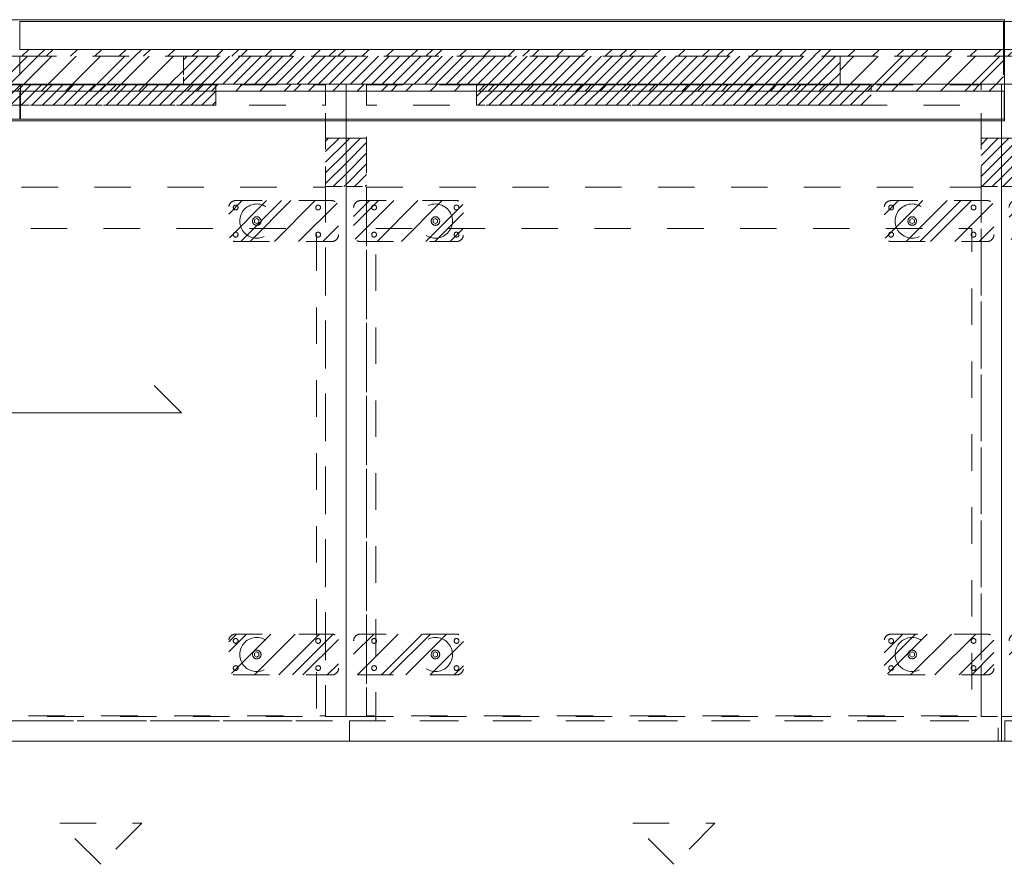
# Model space of a CAD drawing. Header units: inches. Extents: x -434 to -285, y -58 to 33.
# Tile 51 of 103: x -395 to -359, y 1 to 32. Entities that reach past the tile are written whole.
import ezdxf

# ---------------------------------------------------------------- set-up
doc = ezdxf.new("R2010")
doc.units = ezdxf.units.IN
doc.header["$LTSCALE"] = 32
doc.header["$MEASUREMENT"] = 0
doc.header["$PDMODE"] = 1
doc.header["$PDSIZE"] = -2
doc.linetypes.add('Dash Style-1', pattern=[0.083328, 0.041656, -0.041672])
for name, color, linetype, lineweight in [('DashLine', 7, 'Dash Style-1', 13), ('DashLineFill', 7, 'Dash Style-1', 13), ('Drawing', 7, 'Continuous', 18), ('None', 7, 'Continuous', 18), ('SolidLine', 7, 'Continuous', 15), ('Wood_1-H', 7, 'Continuous', 13)]:
    doc.layers.add(name, color=color, linetype=linetype, lineweight=lineweight)
doc.layers.add('Electrical', color=1, linetype='Dash Style-1', lineweight=15, true_color=0xff0000)
pattern_1 = [(45, (0, 0), (-1.613016, 1.935715), []), (45, (-1.0608, 1.0608), (-0.472346, 0.4167613), [])]
pattern_2 = [(45, (0, 0), (-0.3333333, -0.7222222), [])]

# ---------------------------------------------------------------- blocks, each defined once
blk = doc.blocks.new('1BP8DW-Leveler (2D)')
at = {"layer": 'DashLine', "flags": 128}
for points in [[(0.625, 0), (0.622, -0.061), (0.613, -0.122), (0.598, -0.181), (0.577, -0.239), (0.551, -0.295), (0.52, -0.347), (0.483, -0.396), (0.442, -0.442), (0.396, -0.483), (0.347, -0.52), (0.295, -0.551), (0.239, -0.577), (0.181, -0.598), (0.122, -0.613), (0.061, -0.622), (0, -0.625), (-0.061, -0.622), (-0.122, -0.613), (-0.181, -0.598), (-0.239, -0.577), (-0.295, -0.551), (-0.347, -0.52), (-0.396, -0.483), (-0.442, -0.442), (-0.483, -0.396), (-0.52, -0.347), (-0.551, -0.295), (-0.577, -0.239), (-0.598, -0.181), (-0.613, -0.122), (-0.622, -0.061), (-0.625, 0), (-0.622, 0.061), (-0.613, 0.122), (-0.598, 0.181), (-0.577, 0.239), (-0.551, 0.295), (-0.52, 0.347), (-0.483, 0.396), (-0.442, 0.442), (-0.396, 0.483), (-0.347, 0.52), (-0.295, 0.551), (-0.239, 0.577), (-0.181, 0.598), (-0.122, 0.613), (-0.061, 0.622), (0, 0.625), (0.061, 0.622), (0.122, 0.613), (0.181, 0.598), (0.239, 0.577), (0.295, 0.551), (0.347, 0.52), (0.396, 0.483), (0.442, 0.442), (0.483, 0.396), (0.52, 0.347), (0.551, 0.295), (0.577, 0.239), (0.598, 0.181), (0.613, 0.122), (0.622, 0.061)], [(0, 0.156), (0.015, 0.155), (0.03, 0.153), (0.045, 0.15), (0.06, 0.144), (0.074, 0.138), (0.087, 0.13), (0.099, 0.121), (0.11, 0.11), (0.121, 0.099), (0.13, 0.087), (0.138, 0.074), (0.144, 0.06), (0.15, 0.045), (0.153, 0.03), (0.155, 0.015), (0.156, 0), (0.155, -0.015), (0.153, -0.03), (0.15, -0.045), (0.144, -0.06), (0.138, -0.074), (0.13, -0.087), (0.121, -0.099), (0.11, -0.11), (0.099, -0.121), (0.087, -0.13), (0.074, -0.138), (0.06, -0.144), (0.045, -0.15), (0.03, -0.153), (0.015, -0.155), (0, -0.156), (-0.015, -0.155), (-0.03, -0.153), (-0.045, -0.15), (-0.06, -0.144), (-0.074, -0.138), (-0.087, -0.13), (-0.099, -0.121), (-0.11, -0.11), (-0.121, -0.099), (-0.13, -0.087), (-0.138, -0.074), (-0.144, -0.06), (-0.15, -0.045), (-0.153, -0.03), (-0.155, -0.015), (-0.156, 0), (-0.155, 0.015), (-0.153, 0.03), (-0.15, 0.045), (-0.144, 0.06), (-0.138, 0.074), (-0.13, 0.087), (-0.121, 0.099), (-0.11, 0.11), (-0.099, 0.121), (-0.087, 0.13), (-0.074, 0.138), (-0.06, 0.144), (-0.045, 0.15), (-0.03, 0.153), (-0.015, 0.155)], [(0, 0.094), (-0.081, 0.047), (-0.081, -0.047), (0, -0.094), (0.081, -0.047), (0.081, 0.047)]]:
    blk.add_lwpolyline(points, close=True, dxfattribs=at)
blk = doc.blocks.new('Slate-LSVS-Leveler (2D)')
at = {"layer": 'DashLineFill', "linetype": 'Continuous', "lineweight": 13}
h = blk.add_hatch(dxfattribs=at)
h.set_pattern_fill('Steel', color=253, style=0, pattern_type=2)
h.set_pattern_definition(pattern_1)
edge = h.paths.add_edge_path()
edge.add_arc((-2.74, 0.496), 0.252, 90, 180, ccw=False)
edge.add_line((-2.74, 0.748), (0.772, 0.748))
edge.add_arc((0.772, 0.496), 0.252, 0, 90, ccw=False)
edge.add_line((1.024, 0.496), (1.024, -0.496))
edge.add_arc((0.772, -0.496), 0.252, -90, 0, ccw=False)
edge.add_line((0.772, -0.748), (-2.74, -0.748))
edge.add_arc((-2.74, -0.496), 0.252, 180, 270, ccw=False)
edge.add_line((-2.992, -0.496), (-2.992, 0.496))
at = {"layer": 'DashLineFill', "flags": 128}
blk.add_lwpolyline([(-2.992, 0.496, -0.414214), (-2.74, 0.748), (0.772, 0.748, -0.414214), (1.024, 0.496), (1.024, -0.496, -0.414214), (0.772, -0.748), (-2.74, -0.748, -0.414214), (-2.992, -0.496)], format="xyb", close=True, dxfattribs=at)
at = {"layer": 'SolidLine', "flags": 128}
for points in [[(-2.244, 0.585), (-2.235, 0.584), (-2.227, 0.583), (-2.218, 0.581), (-2.21, 0.578), (-2.202, 0.574), (-2.195, 0.57), (-2.188, 0.565), (-2.181, 0.559), (-2.176, 0.552), (-2.17, 0.545), (-2.166, 0.538), (-2.162, 0.53), (-2.159, 0.522), (-2.157, 0.513), (-2.156, 0.505), (-2.156, 0.496), (-2.156, 0.487), (-2.157, 0.479), (-2.159, 0.47), (-2.162, 0.462), (-2.166, 0.454), (-2.17, 0.447), (-2.176, 0.44), (-2.181, 0.433), (-2.188, 0.428), (-2.195, 0.422), (-2.202, 0.418), (-2.21, 0.414), (-2.218, 0.411), (-2.227, 0.409), (-2.235, 0.408), (-2.244, 0.407), (-2.253, 0.408), (-2.261, 0.409), (-2.27, 0.411), (-2.278, 0.414), (-2.286, 0.418), (-2.293, 0.422), (-2.3, 0.428), (-2.307, 0.433), (-2.313, 0.44), (-2.318, 0.447), (-2.322, 0.454), (-2.326, 0.462), (-2.329, 0.47), (-2.331, 0.479), (-2.332, 0.487), (-2.333, 0.496), (-2.332, 0.505), (-2.331, 0.513), (-2.329, 0.522), (-2.326, 0.53), (-2.322, 0.538), (-2.318, 0.545), (-2.313, 0.552), (-2.307, 0.559), (-2.3, 0.565), (-2.293, 0.57), (-2.286, 0.574), (-2.278, 0.578), (-2.27, 0.581), (-2.261, 0.583), (-2.253, 0.584)], [(0.772, 0.585), (0.78, 0.584), (0.789, 0.583), (0.797, 0.581), (0.806, 0.578), (0.813, 0.574), (0.821, 0.57), (0.828, 0.565), (0.834, 0.559), (0.84, 0.552), (0.845, 0.545), (0.85, 0.538), (0.853, 0.53), (0.856, 0.522), (0.859, 0.513), (0.86, 0.505), (0.86, 0.496), (0.86, 0.487), (0.859, 0.479), (0.856, 0.47), (0.853, 0.462), (0.85, 0.454), (0.845, 0.447), (0.84, 0.44), (0.834, 0.433), (0.828, 0.428), (0.821, 0.422), (0.813, 0.418), (0.806, 0.414), (0.797, 0.411), (0.789, 0.409), (0.78, 0.408), (0.772, 0.407), (0.763, 0.408), (0.754, 0.409), (0.746, 0.411), (0.738, 0.414), (0.73, 0.418), (0.722, 0.422), (0.715, 0.428), (0.709, 0.433), (0.703, 0.44), (0.698, 0.447), (0.694, 0.454), (0.69, 0.462), (0.687, 0.47), (0.685, 0.479), (0.683, 0.487), (0.683, 0.496), (0.683, 0.505), (0.685, 0.513), (0.687, 0.522), (0.69, 0.53), (0.694, 0.538), (0.698, 0.545), (0.703, 0.552), (0.709, 0.559), (0.715, 0.565), (0.722, 0.57), (0.73, 0.574), (0.738, 0.578), (0.746, 0.581), (0.754, 0.583), (0.763, 0.584)], [(-2.244, -0.407), (-2.235, -0.408), (-2.227, -0.409), (-2.218, -0.411), (-2.21, -0.414), (-2.202, -0.418), (-2.195, -0.422), (-2.188, -0.428), (-2.181, -0.433), (-2.176, -0.44), (-2.17, -0.447), (-2.166, -0.454), (-2.162, -0.462), (-2.159, -0.47), (-2.157, -0.479), (-2.156, -0.487), (-2.156, -0.496), (-2.156, -0.505), (-2.157, -0.513), (-2.159, -0.522), (-2.162, -0.53), (-2.166, -0.538), (-2.17, -0.545), (-2.176, -0.552), (-2.181, -0.559), (-2.188, -0.565), (-2.195, -0.57), (-2.202, -0.574), (-2.21, -0.578), (-2.218, -0.581), (-2.227, -0.583), (-2.235, -0.584), (-2.244, -0.585), (-2.253, -0.584), (-2.261, -0.583), (-2.27, -0.581), (-2.278, -0.578), (-2.286, -0.574), (-2.293, -0.57), (-2.3, -0.565), (-2.307, -0.559), (-2.313, -0.552), (-2.318, -0.545), (-2.322, -0.538), (-2.326, -0.53), (-2.329, -0.522), (-2.331, -0.513), (-2.332, -0.505), (-2.333, -0.496), (-2.332, -0.487), (-2.331, -0.479), (-2.329, -0.47), (-2.326, -0.462), (-2.322, -0.454), (-2.318, -0.447), (-2.313, -0.44), (-2.307, -0.433), (-2.3, -0.428), (-2.293, -0.422), (-2.286, -0.418), (-2.278, -0.414), (-2.27, -0.411), (-2.261, -0.409), (-2.253, -0.408)], [(0.772, -0.407), (0.78, -0.408), (0.789, -0.409), (0.797, -0.411), (0.806, -0.414), (0.813, -0.418), (0.821, -0.422), (0.828, -0.428), (0.834, -0.433), (0.84, -0.44), (0.845, -0.447), (0.85, -0.454), (0.853, -0.462), (0.856, -0.47), (0.859, -0.479), (0.86, -0.487), (0.86, -0.496), (0.86, -0.505), (0.859, -0.513), (0.856, -0.522), (0.853, -0.53), (0.85, -0.538), (0.845, -0.545), (0.84, -0.552), (0.834, -0.559), (0.828, -0.565), (0.821, -0.57), (0.813, -0.574), (0.806, -0.578), (0.797, -0.581), (0.789, -0.583), (0.78, -0.584), (0.772, -0.585), (0.763, -0.584), (0.754, -0.583), (0.746, -0.581), (0.738, -0.578), (0.73, -0.574), (0.722, -0.57), (0.715, -0.565), (0.709, -0.559), (0.703, -0.552), (0.698, -0.545), (0.694, -0.538), (0.69, -0.53), (0.687, -0.522), (0.685, -0.513), (0.683, -0.505), (0.683, -0.496), (0.683, -0.487), (0.685, -0.479), (0.687, -0.47), (0.69, -0.462), (0.694, -0.454), (0.698, -0.447), (0.703, -0.44), (0.709, -0.433), (0.715, -0.428), (0.722, -0.422), (0.73, -0.418), (0.738, -0.414), (0.746, -0.411), (0.754, -0.409), (0.763, -0.408)]]:
    blk.add_lwpolyline(points, close=True, dxfattribs=at)
at = {"layer": 'DashLine', "color": 7}
blk.add_blockref('1BP8DW-Leveler (2D)', (0, 0), dxfattribs=at)
blk = doc.blocks.new('Group-6')
at = {"layer": 'DashLine', "flags": 128}
blk.add_lwpolyline([(1.083, -5.276), (16.87, -5.276), (16.87, -23.268), (1.083, -23.268)], close=True, dxfattribs=at)
blk = doc.blocks.new('Group-7')
at = {"layer": 'DashLine', "flags": 128}
blk.add_lwpolyline([(1.083, -5.276), (16.87, -5.276), (16.87, -23.268), (1.083, -23.268)], close=True, dxfattribs=at)
blk = doc.blocks.new('Group-8')
at = {"layer": 'Electrical', "linetype": 'Continuous', "lineweight": 5, "true_color": 0xdd0000}
h = blk.add_hatch(dxfattribs=at)
h.set_pattern_fill('ElectricalHatch', color=12, style=0, pattern_type=2)
h.set_pattern_definition(pattern_2)
h.paths.add_polyline_path([(4.764, -0.02), (13.189, -0.02), (13.189, -0.768), (4.764, -0.768)])
h = blk.add_hatch(dxfattribs=at)
h.set_pattern_fill('ElectricalHatch', color=12, style=0, pattern_type=2)
h.set_pattern_definition(pattern_2)
h.paths.add_polyline_path([(0, -1.969), (0.748, -1.969), (0.748, -3.74), (0, -3.74)])
h = blk.add_hatch(dxfattribs=at)
h.set_pattern_fill('ElectricalHatch', color=12, style=0, pattern_type=2)
h.set_pattern_definition(pattern_2)
h.paths.add_polyline_path([(17.205, -1.969), (17.953, -1.969), (17.953, -3.74), (17.205, -3.74)])
at = {"layer": 'DashLine'}
for p, q in [((7.476, -27.016), (10.476, -27.016)), ((8.976, -28.516), (7.476, -27.016)), ((10.476, -27.016), (8.976, -28.516))]:
    blk.add_line(p, q, dxfattribs=at)
at = {"layer": 'DashLine', "flags": 128}
for points in [[(0, 0), (0.748, 0), (0.748, -23.11), (0, -23.11)], [(0, 0), (17.953, 0), (17.953, -23.11), (0, -23.11)], [(17.205, 0), (17.953, 0), (17.953, -23.11), (17.205, -23.11)], [(0.748, -0.02), (17.205, -0.02), (17.205, -0.768), (0.748, -0.768)], [(0.748, -3.76), (17.205, -3.76), (17.205, -23.091), (0.748, -23.091)], [(0.118, -23.268), (17.835, -23.268), (17.835, -24.016), (0.118, -24.016)]]:
    blk.add_lwpolyline(points, close=True, dxfattribs=at)
at = {"layer": 'Electrical', "flags": 128}
for points in [[(4.764, -0.02), (13.189, -0.02), (13.189, -0.768), (4.764, -0.768)], [(0, -1.969), (0.748, -1.969), (0.748, -3.74), (0, -3.74)], [(17.205, -1.969), (17.953, -1.969), (17.953, -3.74), (17.205, -3.74)]]:
    blk.add_lwpolyline(points, close=True, dxfattribs=at)
at = {"layer": 'None', "color": 7}
for p in [(3.268, -5), (3.268, -20.846)]:
    blk.add_blockref('Slate-LSVS-Leveler (2D)', p, dxfattribs=at)
at = {"layer": 'None', "color": 7, "rotation": 180}
for p in [(14.685, -5), (14.685, -20.846)]:
    blk.add_blockref('Slate-LSVS-Leveler (2D)', p, dxfattribs=at)
at = {"layer": 'None'}
for name in ['Group-6', 'Group-7']:
    blk.add_blockref(name, (0, 0), dxfattribs=at)
blk = doc.blocks.new('Group-9')
at = {"layer": 'None'}
blk.add_blockref('Group-8', (0, 0), dxfattribs=at)
blk = doc.blocks.new('SL Low Storage (2D)-1')
at = {"layer": 'None'}
blk.add_blockref('Group-9', (0, 0), dxfattribs=at)
at = {"layer": 'Drawing', "color": 0, "flags": 1}
for tag in ['Catalog', 'Custom', 'FinishGroup', 'Discount', 'Tag', 'Item1', 'Item2', 'Item3', 'Item4', 'Item5', 'Item6', 'Item7', 'Item8', 'Item9', 'Item10', 'Item11', 'Item12', 'Item13', 'Item14', 'Item15', 'Item16', 'Item17', 'Item18', 'Item19', 'Item20', 'Item21', 'Item22', 'Item23', 'Item24', 'Item25', 'Option1', 'Option2', 'Option3', 'Option4', 'Option5', 'Option6', 'Option7', 'Option8', 'Option9', 'Option10', 'Option11', 'Option12']:
    blk.add_attdef(tag, (-42.041, 16.462), '', height=0.00709, dxfattribs=at)
blk = doc.blocks.new('Group-10')
at = {"layer": 'DashLine', "flags": 128}
blk.add_lwpolyline([(1.083, -5.276), (22.894, -5.276), (22.894, -23.268), (1.083, -23.268)], close=True, dxfattribs=at)
blk = doc.blocks.new('Group-11')
at = {"layer": 'DashLine', "flags": 128}
blk.add_lwpolyline([(1.083, -5.276), (22.894, -5.276), (22.894, -23.268), (1.083, -23.268)], close=True, dxfattribs=at)
blk = doc.blocks.new('Group-12')
at = {"layer": 'Electrical', "linetype": 'Continuous', "lineweight": 5, "true_color": 0xdd0000}
h = blk.add_hatch(dxfattribs=at)
h.set_pattern_fill('ElectricalHatch', color=12, style=0, pattern_type=2)
h.set_pattern_definition(pattern_2)
h.paths.add_polyline_path([(4.764, -0.02), (19.213, -0.02), (19.213, -0.768), (4.764, -0.768)])
h = blk.add_hatch(dxfattribs=at)
h.set_pattern_fill('ElectricalHatch', color=12, style=0, pattern_type=2)
h.set_pattern_definition(pattern_2)
h.paths.add_polyline_path([(0, -1.969), (0.748, -1.969), (0.748, -3.74), (0, -3.74)])
h = blk.add_hatch(dxfattribs=at)
h.set_pattern_fill('ElectricalHatch', color=12, style=0, pattern_type=2)
h.set_pattern_definition(pattern_2)
h.paths.add_polyline_path([(23.228, -1.969), (23.976, -1.969), (23.976, -3.74), (23.228, -3.74)])
at = {"layer": 'DashLine'}
for p, q in [((10.488, -27.016), (13.488, -27.016)), ((11.988, -28.516), (10.488, -27.016)), ((13.488, -27.016), (11.988, -28.516))]:
    blk.add_line(p, q, dxfattribs=at)
at = {"layer": 'DashLine', "flags": 128}
for points in [[(0, 0), (0.748, 0), (0.748, -23.11), (0, -23.11)], [(0, 0), (23.976, 0), (23.976, -23.11), (0, -23.11)], [(23.228, 0), (23.976, 0), (23.976, -23.11), (23.228, -23.11)], [(0.748, -0.02), (23.228, -0.02), (23.228, -0.768), (0.748, -0.768)], [(0.748, -3.76), (23.228, -3.76), (23.228, -23.091), (0.748, -23.091)], [(0.118, -23.268), (23.858, -23.268), (23.858, -24.016), (0.118, -24.016)]]:
    blk.add_lwpolyline(points, close=True, dxfattribs=at)
at = {"layer": 'Electrical', "flags": 128}
for points in [[(4.764, -0.02), (19.213, -0.02), (19.213, -0.768), (4.764, -0.768)], [(0, -1.969), (0.748, -1.969), (0.748, -3.74), (0, -3.74)], [(23.228, -1.969), (23.976, -1.969), (23.976, -3.74), (23.228, -3.74)]]:
    blk.add_lwpolyline(points, close=True, dxfattribs=at)
at = {"layer": 'None', "color": 7}
for p in [(3.268, -5), (3.268, -20.846)]:
    blk.add_blockref('Slate-LSVS-Leveler (2D)', p, dxfattribs=at)
at = {"layer": 'None', "color": 7, "rotation": 180}
for p in [(20.709, -5), (20.709, -20.846)]:
    blk.add_blockref('Slate-LSVS-Leveler (2D)', p, dxfattribs=at)
at = {"layer": 'None'}
for name in ['Group-10', 'Group-11']:
    blk.add_blockref(name, (0, 0), dxfattribs=at)
blk = doc.blocks.new('Group-13')
at = {"layer": 'None'}
blk.add_blockref('Group-12', (0, 0), dxfattribs=at)
blk = doc.blocks.new('SL Low Storage (2D)-2')
at = {"layer": 'None'}
blk.add_blockref('Group-13', (0, 0), dxfattribs=at)
at = {"layer": 'Drawing', "color": 0, "flags": 1}
for tag in ['Tag', 'Catalog', 'Custom', 'FinishGroup', 'Discount', 'Item1', 'Item2', 'Item3', 'Item4', 'Item5', 'Item6', 'Item7', 'Item8', 'Item9', 'Item10', 'Item11', 'Item12', 'Item13', 'Item14', 'Item15', 'Item16', 'Item17', 'Item18', 'Item19', 'Item20', 'Item21', 'Item22', 'Item23', 'Item24', 'Item25', 'Option1', 'Option2', 'Option3', 'Option4', 'Option5', 'Option6', 'Option7', 'Option8', 'Option9', 'Option10', 'Option11', 'Option12']:
    blk.add_attdef(tag, (-24.088, 16.462), '', height=0.00709, dxfattribs=at)
blk = doc.blocks.new('Group-14')
at = {"layer": 'DashLine', "flags": 128}
blk.add_lwpolyline([(1.083, -5.276), (22.894, -5.276), (22.894, -23.268), (1.083, -23.268)], close=True, dxfattribs=at)
blk = doc.blocks.new('Group-15')
at = {"layer": 'DashLine', "flags": 128}
blk.add_lwpolyline([(1.083, -5.276), (22.894, -5.276), (22.894, -23.268), (1.083, -23.268)], close=True, dxfattribs=at)
blk = doc.blocks.new('Group-16')
at = {"layer": 'Electrical', "linetype": 'Continuous', "lineweight": 5, "true_color": 0xdd0000}
h = blk.add_hatch(dxfattribs=at)
h.set_pattern_fill('ElectricalHatch', color=12, style=0, pattern_type=2)
h.set_pattern_definition(pattern_2)
h.paths.add_polyline_path([(4.764, -0.02), (19.213, -0.02), (19.213, -0.768), (4.764, -0.768)])
h = blk.add_hatch(dxfattribs=at)
h.set_pattern_fill('ElectricalHatch', color=12, style=0, pattern_type=2)
h.set_pattern_definition(pattern_2)
h.paths.add_polyline_path([(0, -1.969), (0.748, -1.969), (0.748, -3.74), (0, -3.74)])
h = blk.add_hatch(dxfattribs=at)
h.set_pattern_fill('ElectricalHatch', color=12, style=0, pattern_type=2)
h.set_pattern_definition(pattern_2)
h.paths.add_polyline_path([(23.228, -1.969), (23.976, -1.969), (23.976, -3.74), (23.228, -3.74)])
at = {"layer": 'DashLine'}
for p, q in [((10.488, -27.016), (13.488, -27.016)), ((11.988, -28.516), (10.488, -27.016)), ((13.488, -27.016), (11.988, -28.516))]:
    blk.add_line(p, q, dxfattribs=at)
at = {"layer": 'DashLine', "flags": 128}
for points in [[(0, 0), (0.748, 0), (0.748, -23.11), (0, -23.11)], [(0, 0), (23.976, 0), (23.976, -23.11), (0, -23.11)], [(23.228, 0), (23.976, 0), (23.976, -23.11), (23.228, -23.11)], [(0.748, -0.02), (23.228, -0.02), (23.228, -0.768), (0.748, -0.768)], [(0.748, -3.76), (23.228, -3.76), (23.228, -23.091), (0.748, -23.091)], [(0.118, -23.268), (23.858, -23.268), (23.858, -24.016), (0.118, -24.016)]]:
    blk.add_lwpolyline(points, close=True, dxfattribs=at)
at = {"layer": 'Electrical', "flags": 128}
for points in [[(4.764, -0.02), (19.213, -0.02), (19.213, -0.768), (4.764, -0.768)], [(0, -1.969), (0.748, -1.969), (0.748, -3.74), (0, -3.74)], [(23.228, -1.969), (23.976, -1.969), (23.976, -3.74), (23.228, -3.74)]]:
    blk.add_lwpolyline(points, close=True, dxfattribs=at)
at = {"layer": 'None', "color": 7}
for p in [(3.268, -5), (3.268, -20.846)]:
    blk.add_blockref('Slate-LSVS-Leveler (2D)', p, dxfattribs=at)
at = {"layer": 'None', "color": 7, "rotation": 180}
for p in [(20.709, -5), (20.709, -20.846)]:
    blk.add_blockref('Slate-LSVS-Leveler (2D)', p, dxfattribs=at)
at = {"layer": 'None'}
for name in ['Group-14', 'Group-15']:
    blk.add_blockref(name, (0, 0), dxfattribs=at)
blk = doc.blocks.new('Group-17')
at = {"layer": 'None'}
blk.add_blockref('Group-16', (0, 0), dxfattribs=at)
blk = doc.blocks.new('SL Low Storage (2D)-3')
at = {"layer": 'None'}
blk.add_blockref('Group-17', (0, 0), dxfattribs=at)
at = {"layer": 'Drawing', "color": 0, "flags": 1}
for tag in ['Catalog', 'Custom', 'FinishGroup', 'Discount', 'Tag', 'Item1', 'Item2', 'Item3', 'Item4', 'Item5', 'Item6', 'Item7', 'Item8', 'Item9', 'Item10', 'Item11', 'Item12', 'Item13', 'Item14', 'Item15', 'Item16', 'Item17', 'Item18', 'Item19', 'Item20', 'Item21', 'Item22', 'Item23', 'Item24', 'Item25', 'Option1', 'Option2', 'Option3', 'Option4', 'Option5', 'Option6', 'Option7', 'Option8', 'Option9', 'Option10', 'Option11', 'Option12']:
    blk.add_attdef(tag, (-0.112, 16.462), '', height=0.00709, dxfattribs=at)
blk = doc.blocks.new('Group-29')
at = {"layer": 'DashLineFill', "linetype": 'Continuous', "lineweight": 13}
h = blk.add_hatch(dxfattribs=at)
h.set_pattern_fill('Steel', color=253, style=0, pattern_type=2)
h.set_pattern_definition(pattern_1)
h.paths.add_polyline_path([(0, 0), (5.984, 0), (5.984, -1.024), (0, -1.024)])
h = blk.add_hatch(dxfattribs=at)
h.set_pattern_fill('Steel', color=253, style=0, pattern_type=2)
h.set_pattern_definition(pattern_1)
h.paths.add_polyline_path([(30, 0), (35.984, 0), (35.984, -1.024), (30, -1.024)])
at = {"layer": 'Electrical', "linetype": 'Continuous', "lineweight": 5, "true_color": 0xdd0000}
h = blk.add_hatch(dxfattribs=at)
h.set_pattern_fill('ElectricalHatch', color=12, style=0, pattern_type=2)
h.set_pattern_definition(pattern_2)
h.paths.add_polyline_path([(5.984, 0), (30, 0), (30, -1.024), (5.984, -1.024)])
at = {"layer": 'DashLineFill', "flags": 128}
for points in [[(0, 0), (5.984, 0), (5.984, -1.024), (0, -1.024)], [(30, 0), (35.984, 0), (35.984, -1.024), (30, -1.024)]]:
    blk.add_lwpolyline(points, close=True, dxfattribs=at)
at = {"layer": 'Electrical', "flags": 128}
blk.add_lwpolyline([(5.984, 0), (30, 0), (30, -1.024), (5.984, -1.024)], close=True, dxfattribs=at)
blk = doc.blocks.new('Group-30')
at = {"layer": 'DashLineFill', "linetype": 'Continuous', "lineweight": 13}
h = blk.add_hatch(dxfattribs=at)
h.set_pattern_fill('Steel', color=253, style=0, pattern_type=2)
h.set_pattern_definition(pattern_1)
h.paths.add_polyline_path([(35.984, 0), (41.969, 0), (41.969, -1.024), (35.984, -1.024)])
h = blk.add_hatch(dxfattribs=at)
h.set_pattern_fill('Steel', color=253, style=0, pattern_type=2)
h.set_pattern_definition(pattern_1)
h.paths.add_polyline_path([(65.984, 0), (71.969, 0), (71.969, -1.024), (65.984, -1.024)])
at = {"layer": 'Electrical', "linetype": 'Continuous', "lineweight": 5, "true_color": 0xdd0000}
h = blk.add_hatch(dxfattribs=at)
h.set_pattern_fill('ElectricalHatch', color=12, style=0, pattern_type=2)
h.set_pattern_definition(pattern_2)
h.paths.add_polyline_path([(41.969, 0), (65.984, 0), (65.984, -1.024), (41.969, -1.024)])
at = {"layer": 'DashLineFill', "flags": 128}
for points in [[(35.984, 0), (41.969, 0), (41.969, -1.024), (35.984, -1.024)], [(65.984, 0), (71.969, 0), (71.969, -1.024), (65.984, -1.024)]]:
    blk.add_lwpolyline(points, close=True, dxfattribs=at)
at = {"layer": 'Electrical', "flags": 128}
blk.add_lwpolyline([(41.969, 0), (65.984, 0), (65.984, -1.024), (41.969, -1.024)], close=True, dxfattribs=at)
blk = doc.blocks.new('Group-31')
at = {"layer": 'SolidLine', "flags": 128}
blk.add_lwpolyline([(0, 1.339), (72, 1.339), (72, -2.362), (0, -2.362)], close=True, dxfattribs=at)
at = {"layer": 'None'}
for name in ['Group-29', 'Group-30']:
    blk.add_blockref(name, (0, 0), dxfattribs=at)
blk = doc.blocks.new('SL Wall Panel (2D)')
at = {"layer": 'None'}
blk.add_blockref('Group-31', (0, 0), dxfattribs=at)
at = {"layer": 'Drawing', "color": 0, "flags": 1}
for tag in ['Catalog', 'Option1', 'Option2', 'Option3', 'Option4', 'Option5', 'Option6', 'Option7', 'Option8', 'Option9', 'Option10', 'Option11', 'Option12', 'Custom', 'Tag', 'FinishGroup', 'Discount', 'Item1', 'Item2', 'Item3', 'Item4', 'Item5', 'Item6', 'Item7', 'Item8', 'Item9', 'Item10', 'Item11', 'Item12', 'Item13', 'Item14', 'Item15', 'Item16', 'Item17', 'Item18', 'Item19', 'Item20', 'Item21', 'Item22', 'Item23', 'Item24', 'Item25']:
    blk.add_attdef(tag, (-84.001, 34.001), '', height=0.00709, dxfattribs=at)
blk = doc.blocks.new('Group-35')
at = {"layer": 'DashLineFill', "linetype": 'Continuous', "lineweight": 13}
h = blk.add_hatch(dxfattribs=at)
h.set_pattern_fill('Steel', color=253, style=0, pattern_type=2)
h.set_pattern_definition(pattern_1)
h.paths.add_polyline_path([(12, -12), (47.984, -12), (47.984, -12.252), (12, -12.252)])
at = {"layer": 'DashLineFill', "flags": 128}
blk.add_lwpolyline([(12, -12), (47.984, -12), (47.984, -12.252), (12, -12.252)], close=True, dxfattribs=at)
at = {"layer": 'SolidLine', "flags": 128}
blk.add_lwpolyline([(12, -12.252), (47.984, -12.252), (47.984, -13.276), (12, -13.276)], close=True, dxfattribs=at)
blk = doc.blocks.new('Group-36')
at = {"layer": 'None'}
blk.add_blockref('Group-35', (0, 0), dxfattribs=at)
blk = doc.blocks.new('SL Wall Tile (2D)')
at = {"layer": 'None'}
blk.add_blockref('Group-36', (0, 0), dxfattribs=at)
at = {"layer": 'Drawing', "color": 0, "flags": 1}
for tag in ['Catalog', 'Custom', 'Tag', 'Option1', 'Option2', 'Option3', 'Option4', 'Option5', 'Option6', 'Option7', 'Option8', 'Option9', 'Option10', 'Option11', 'Option12', 'FinishGroup', 'Discount', 'Item1', 'Item2', 'Item3', 'Item4', 'Item5', 'Item6', 'Item7', 'Item8', 'Item9', 'Item10', 'Item11', 'Item12', 'Item13', 'Item14', 'Item15', 'Item16', 'Item17', 'Item18', 'Item19', 'Item20', 'Item21', 'Item22', 'Item23', 'Item24', 'Item25']:
    blk.add_attdef(tag, (-84.001, 43.702), '', height=0.00709, dxfattribs=at)
blk = doc.blocks.new('Group-37')
at = {"layer": 'DashLineFill', "linetype": 'Continuous', "lineweight": 13}
h = blk.add_hatch(dxfattribs=at)
h.set_pattern_fill('Steel', color=253, style=0, pattern_type=2)
h.set_pattern_definition(pattern_1)
h.paths.add_polyline_path([(12, -12), (47.984, -12), (47.984, -12.252), (12, -12.252)])
at = {"layer": 'DashLineFill', "flags": 128}
blk.add_lwpolyline([(12, -12), (47.984, -12), (47.984, -12.252), (12, -12.252)], close=True, dxfattribs=at)
at = {"layer": 'SolidLine', "flags": 128}
blk.add_lwpolyline([(12, -12.252), (47.984, -12.252), (47.984, -13.276), (12, -13.276)], close=True, dxfattribs=at)
blk = doc.blocks.new('Group-38')
at = {"layer": 'None'}
blk.add_blockref('Group-37', (0, 0), dxfattribs=at)
blk = doc.blocks.new('SL Wall Tile (2D)-1')
at = {"layer": 'None'}
blk.add_blockref('Group-38', (0, 0), dxfattribs=at)
at = {"layer": 'Drawing', "color": 0, "flags": 1}
for tag in ['Catalog', 'Custom', 'Tag', 'Option1', 'Option2', 'Option3', 'Option4', 'Option5', 'Option6', 'Option7', 'Option8', 'Option9', 'Option10', 'Option11', 'Option12', 'FinishGroup', 'Discount', 'Item1', 'Item2', 'Item3', 'Item4', 'Item5', 'Item6', 'Item7', 'Item8', 'Item9', 'Item10', 'Item11', 'Item12', 'Item13', 'Item14', 'Item15', 'Item16', 'Item17', 'Item18', 'Item19', 'Item20', 'Item21', 'Item22', 'Item23', 'Item24', 'Item25']:
    blk.add_attdef(tag, (-48.001, 43.702), '', height=0.00709, dxfattribs=at)
blk = doc.blocks.new('TLLegSleeve (2D)')
at = {"layer": 'DashLineFill', "linetype": 'Continuous', "lineweight": 13}
h = blk.add_hatch(dxfattribs=at)
h.set_pattern_fill('Steel', color=253, style=0, pattern_type=2)
h.set_pattern_definition(pattern_1)
edge = h.paths.add_edge_path()
edge.add_line((1.083, 1.402), (1.083, 2.913))
edge.add_arc((0, 2.913), 1.083, 0, 180)
edge.add_line((-1.083, 2.913), (-1.083, 1.402))
edge.add_arc((0, 0), 1.772, 127.6699, 412.3301)
edge.add_line((1.083, 1.402), (1.083, 1.402))
edge = h.paths.add_edge_path()
edge.add_arc((0, 2.913), 0.748, 0, 180, ccw=False)
edge.add_arc((0, 2.913), 0.748, 180, 360, ccw=False)
edge = h.paths.add_edge_path()
edge.add_arc((0, 0), 1.437, 0, 180, ccw=False)
edge.add_arc((0, 0), 1.437, 180, 360, ccw=False)
at = {"layer": 'DashLine', "color": 8, "flags": 128}
for points in [[(0.965, 2.913), (0.96, 2.819), (0.946, 2.725), (0.923, 2.633), (0.891, 2.544), (0.851, 2.459), (0.802, 2.378), (0.746, 2.301), (0.682, 2.231), (0.612, 2.168), (0.536, 2.111), (0.455, 2.063), (0.369, 2.022), (0.28, 1.99), (0.188, 1.967), (0.095, 1.953), (0, 1.949), (-0.095, 1.953), (-0.188, 1.967), (-0.28, 1.99), (-0.369, 2.022), (-0.455, 2.063), (-0.536, 2.111), (-0.612, 2.168), (-0.682, 2.231), (-0.746, 2.301), (-0.802, 2.378), (-0.851, 2.459), (-0.891, 2.544), (-0.923, 2.633), (-0.946, 2.725), (-0.96, 2.819), (-0.965, 2.913), (-0.96, 3.008), (-0.946, 3.102), (-0.923, 3.193), (-0.891, 3.283), (-0.851, 3.368), (-0.802, 3.449), (-0.746, 3.525), (-0.682, 3.595), (-0.612, 3.659), (-0.536, 3.715), (-0.455, 3.764), (-0.369, 3.805), (-0.28, 3.836), (-0.188, 3.859), (-0.095, 3.873), (0, 3.878), (0.095, 3.873), (0.188, 3.859), (0.28, 3.836), (0.369, 3.805), (0.455, 3.764), (0.536, 3.715), (0.612, 3.659), (0.682, 3.595), (0.746, 3.525), (0.802, 3.449), (0.851, 3.368), (0.891, 3.283), (0.923, 3.193), (0.946, 3.102), (0.96, 3.008)], [(1.654, 0), (1.646, -0.162), (1.622, -0.323), (1.582, -0.48), (1.528, -0.633), (1.458, -0.779), (1.375, -0.919), (1.278, -1.049), (1.169, -1.169), (1.049, -1.278), (0.919, -1.375), (0.779, -1.458), (0.633, -1.528), (0.48, -1.582), (0.323, -1.622), (0.162, -1.646), (0, -1.654), (-0.162, -1.646), (-0.323, -1.622), (-0.48, -1.582), (-0.633, -1.528), (-0.779, -1.458), (-0.919, -1.375), (-1.049, -1.278), (-1.169, -1.169), (-1.278, -1.049), (-1.375, -0.919), (-1.458, -0.779), (-1.528, -0.633), (-1.582, -0.48), (-1.622, -0.323), (-1.646, -0.162), (-1.654, 0), (-1.646, 0.162), (-1.622, 0.323), (-1.582, 0.48), (-1.528, 0.633), (-1.458, 0.779), (-1.375, 0.919), (-1.278, 1.049), (-1.169, 1.169), (-1.049, 1.278), (-0.919, 1.375), (-0.779, 1.458), (-0.633, 1.528), (-0.48, 1.582), (-0.323, 1.622), (-0.162, 1.646), (0, 1.654), (0.162, 1.646), (0.323, 1.622), (0.48, 1.582), (0.633, 1.528), (0.779, 1.458), (0.919, 1.375), (1.049, 1.278), (1.169, 1.169), (1.278, 1.049), (1.375, 0.919), (1.458, 0.779), (1.528, 0.633), (1.582, 0.48), (1.622, 0.323), (1.646, 0.162)]]:
    blk.add_lwpolyline(points, close=True, dxfattribs=at)
at = {"layer": 'DashLineFill', "flags": 128}
for points in [[(1.083, 1.402), (1.083, 2.913, 1), (-1.083, 2.913), (-1.083, 1.402, 2.931619), (1.083, 1.402)], [(-0.748, 2.913, -1), (0.748, 2.913, -1)], [(-1.437, 0, -1), (1.437, 0, -1)]]:
    blk.add_lwpolyline(points, format="xyb", close=True, dxfattribs=at)
at = {"layer": 'DashLineFill', "linetype": 'Continuous', "lineweight": 5}
for p in [(0, 2.913), (0, 0)]:
    blk.add_point(p, dxfattribs=at)
blk = doc.blocks.new('Group-75')
at = {"layer": 'SolidLine'}
for p, q in [((42.004, -12.008), (41.004, -11.008)), ((30.004, -12.008), (42.004, -12.008)), ((30.004, -12.008), (31.004, -13.008))]:
    blk.add_line(p, q, dxfattribs=at)
blk = doc.blocks.new('Group-76')
at = {"layer": 'SolidLine', "flags": 128}
blk.add_lwpolyline([(0, 0), (72.008, 0), (72.008, -24.016), (0, -24.016)], close=True, dxfattribs=at)
for points in [[(13.996, -2.402, -0.414214), (15, -1.398, -0.414214), (16.004, -2.402, -0.414214), (15, -3.406, -0.414214)], [(13.307, -5.315, -0.414214), (15, -3.622, -0.414214), (16.693, -5.315, -0.414214), (15, -7.008, -0.414214)]]:
    blk.add_lwpolyline(points, format="xyb", close=True, dxfattribs=at)
at = {"layer": 'SolidLine'}
blk.add_blockref('Group-75', (0, 0), dxfattribs=at)
at = {"layer": 'Wood_1-H', "color": 7}
blk.add_blockref('TLLegSleeve (2D)', (15, -5.315), dxfattribs=at)
blk = doc.blocks.new('Group-77')
at = {"layer": 'None'}
blk.add_blockref('Group-76', (0, 0), dxfattribs=at)
blk = doc.blocks.new('SL Lowboy Top (2D)')
at = {"layer": 'None'}
blk.add_blockref('Group-77', (0, 0), dxfattribs=at)
at = {"layer": 'Drawing', "color": 0, "flags": 1}
for tag in ['Catalog', 'Custom', 'Tag', 'Option1', 'Option2', 'Option3', 'Option4', 'Option5', 'Option6', 'Option7', 'Option8', 'Option9', 'Option10', 'Option11', 'Option12', 'FinishGroup', 'Discount', 'Item1', 'Item2', 'Item3', 'Item4', 'Item5', 'Item6', 'Item7', 'Item8', 'Item9', 'Item10', 'Item11', 'Item12', 'Item13', 'Item14', 'Item15', 'Item16', 'Item17', 'Item18', 'Item19', 'Item20', 'Item21', 'Item22', 'Item23', 'Item24', 'Item25']:
    blk.add_attdef(tag, (-72.119, 20.962), '', height=0.00709, dxfattribs=at)
blk = doc.blocks.new('Group-78')
at = {"layer": 'SolidLine'}
for p, q in [((42.004, -12.008), (41.004, -11.008)), ((30.004, -12.008), (42.004, -12.008)), ((30.004, -12.008), (31.004, -13.008))]:
    blk.add_line(p, q, dxfattribs=at)
blk = doc.blocks.new('Group-79')
at = {"layer": 'SolidLine', "flags": 128}
blk.add_lwpolyline([(0, 0), (72.008, 0), (72.008, -24.016), (0, -24.016)], close=True, dxfattribs=at)
for points in [[(56.004, -2.402, -0.414214), (57.008, -1.398, -0.414214), (58.012, -2.402, -0.414214), (57.008, -3.406, -0.414214)], [(55.315, -5.315, -0.414214), (57.008, -3.622, -0.414214), (58.701, -5.315, -0.414214), (57.008, -7.008, -0.414214)]]:
    blk.add_lwpolyline(points, format="xyb", close=True, dxfattribs=at)
at = {"layer": 'SolidLine'}
blk.add_blockref('Group-78', (0, 0), dxfattribs=at)
at = {"layer": 'Wood_1-H', "color": 7}
blk.add_blockref('TLLegSleeve (2D)', (57.008, -5.315), dxfattribs=at)
blk = doc.blocks.new('Group-80')
at = {"layer": 'None'}
blk.add_blockref('Group-79', (0, 0), dxfattribs=at)
blk = doc.blocks.new('SL Lowboy Top (2D)-1')
at = {"layer": 'None'}
blk.add_blockref('Group-80', (0, 0), dxfattribs=at)
at = {"layer": 'Drawing', "color": 0, "flags": 1}
for tag in ['Catalog', 'Custom', 'FinishGroup', 'Discount', 'Tag', 'Item1', 'Item2', 'Item3', 'Item4', 'Item5', 'Item6', 'Item7', 'Item8', 'Item9', 'Item10', 'Item11', 'Item12', 'Item13', 'Item14', 'Item15', 'Item16', 'Item17', 'Item18', 'Item19', 'Item20', 'Item21', 'Item22', 'Item23', 'Item24', 'Item25', 'Option1', 'Option2', 'Option3', 'Option4', 'Option5', 'Option6', 'Option7', 'Option8', 'Option9', 'Option10', 'Option11', 'Option12']:
    blk.add_attdef(tag, (-0.112, 20.962), '', height=0.00709, dxfattribs=at)
blk = doc.blocks.new('Group-81')
at = {"layer": 'Drawing'}
for name, p in [('SL Lowboy Top (2D)', (-72.119, 44.977)), ('SL Lowboy Top (2D)-1', (-0.112, 44.977))]:
    blk.add_blockref(name, p, dxfattribs=at)
at = {"layer": 'Drawing', "color": 0, "flags": 1}
for tag in ['Catalog', 'Custom', 'Tag', 'Option1', 'Option2', 'Option3', 'Option4', 'Option5', 'Option6', 'Option7', 'Option8', 'Option9', 'Option10', 'Option11', 'Option12', 'FinishGroup', 'Discount', 'Item1', 'Item2', 'Item3', 'Item4', 'Item5', 'Item6', 'Item7', 'Item8', 'Item9', 'Item10', 'Item11', 'Item12', 'Item13', 'Item14', 'Item15', 'Item16', 'Item17', 'Item18', 'Item19', 'Item20', 'Item21', 'Item22', 'Item23', 'Item24', 'Item25']:
    blk.add_attdef(tag, (-72.119, 20.962), '', height=0.00709, dxfattribs=at)
blk = doc.blocks.new('Group-92')
at = {"layer": 'DashLineFill', "linetype": 'Continuous', "lineweight": 13}
h = blk.add_hatch(dxfattribs=at)
h.set_pattern_fill('Steel', color=253, style=0, pattern_type=2)
h.set_pattern_definition(pattern_1)
h.paths.add_polyline_path([(12, -12), (47.984, -12), (47.984, -12.252), (12, -12.252)])
at = {"layer": 'DashLineFill', "flags": 128}
blk.add_lwpolyline([(12, -12), (47.984, -12), (47.984, -12.252), (12, -12.252)], close=True, dxfattribs=at)
at = {"layer": 'SolidLine', "flags": 128}
blk.add_lwpolyline([(12, -12.252), (47.984, -12.252), (47.984, -13.276), (12, -13.276)], close=True, dxfattribs=at)
blk = doc.blocks.new('Group-93')
at = {"layer": 'None'}
blk.add_blockref('Group-92', (0, 0), dxfattribs=at)
blk = doc.blocks.new('SL Wall Tile (2D)-5')
at = {"layer": 'None'}
blk.add_blockref('Group-93', (0, 0), dxfattribs=at)
at = {"layer": 'Drawing', "color": 0, "flags": 1}
for tag in ['Catalog', 'Option1', 'Option2', 'Option3', 'Option4', 'Option5', 'Option6', 'Option7', 'Option8', 'Option9', 'Option10', 'Option11', 'Option12', 'Custom', 'Tag', 'FinishGroup', 'Discount', 'Item1', 'Item2', 'Item3', 'Item4', 'Item5', 'Item6', 'Item7', 'Item8', 'Item9', 'Item10', 'Item11', 'Item12', 'Item13', 'Item14', 'Item15', 'Item16', 'Item17', 'Item18', 'Item19', 'Item20', 'Item21', 'Item22', 'Item23', 'Item24', 'Item25']:
    blk.add_attdef(tag, (-48.001, 34.001), '', height=0.00709, dxfattribs=at)
blk = doc.blocks.new('Group-94')
at = {"layer": 'DashLineFill', "linetype": 'Continuous', "lineweight": 13}
h = blk.add_hatch(dxfattribs=at)
h.set_pattern_fill('Steel', color=253, style=0, pattern_type=2)
h.set_pattern_definition(pattern_1)
h.paths.add_polyline_path([(12, -12), (47.984, -12), (47.984, -12.252), (12, -12.252)])
at = {"layer": 'DashLineFill', "flags": 128}
blk.add_lwpolyline([(12, -12), (47.984, -12), (47.984, -12.252), (12, -12.252)], close=True, dxfattribs=at)
at = {"layer": 'SolidLine', "flags": 128}
blk.add_lwpolyline([(12, -12.252), (47.984, -12.252), (47.984, -13.276), (12, -13.276)], close=True, dxfattribs=at)
blk = doc.blocks.new('Group-95')
at = {"layer": 'None'}
blk.add_blockref('Group-94', (0, 0), dxfattribs=at)
blk = doc.blocks.new('SL Wall Tile (2D)-6')
at = {"layer": 'None'}
blk.add_blockref('Group-95', (0, 0), dxfattribs=at)
at = {"layer": 'Drawing', "color": 0, "flags": 1}
for tag in ['Catalog', 'Option1', 'Option2', 'Option3', 'Option4', 'Option5', 'Option6', 'Option7', 'Option8', 'Option9', 'Option10', 'Option11', 'Option12', 'Custom', 'Tag', 'FinishGroup', 'Discount', 'Item1', 'Item2', 'Item3', 'Item4', 'Item5', 'Item6', 'Item7', 'Item8', 'Item9', 'Item10', 'Item11', 'Item12', 'Item13', 'Item14', 'Item15', 'Item16', 'Item17', 'Item18', 'Item19', 'Item20', 'Item21', 'Item22', 'Item23', 'Item24', 'Item25']:
    blk.add_attdef(tag, (-12.001, 34.001), '', height=0.00709, dxfattribs=at)
blk = doc.blocks.new('Group-98')
at = {"layer": 'Drawing', "rotation": 180}
for name, p in [('SL Wall Tile (2D)-5', (11.963, 34.001)), ('SL Wall Tile (2D)-6', (47.963, 34.001))]:
    blk.add_blockref(name, p, dxfattribs=at)
at = {"layer": 'Drawing', "color": 0, "flags": 1}
for tag in ['Catalog', 'Option1', 'Option2', 'Option3', 'Option4', 'Option5', 'Option6', 'Option7', 'Option8', 'Option9', 'Option10', 'Option11', 'Option12', 'Custom', 'Tag', 'FinishGroup', 'Discount', 'Item1', 'Item2', 'Item3', 'Item4', 'Item5', 'Item6', 'Item7', 'Item8', 'Item9', 'Item10', 'Item11', 'Item12', 'Item13', 'Item14', 'Item15', 'Item16', 'Item17', 'Item18', 'Item19', 'Item20', 'Item21', 'Item22', 'Item23', 'Item24', 'Item25']:
    blk.add_attdef(tag, (-84.001, 34.001), '', height=0.00709, dxfattribs=at)

msp = doc.modelspace()

# ---------------------------------------------------------------- block references
at = {"layer": 'Drawing', "color": 7}
for name in ['Group-98', 'Group-81']:
    msp.add_blockref(name, (-359.459, -14.977), dxfattribs=at)
at = {"layer": 'Drawing'}
for name, p in [('SL Wall Panel (2D)', (-431.461, 31.024)), ('SL Wall Tile (2D)', (-443.461, 42)), ('SL Low Storage (2D)-1', (-401.5, 30)), ('SL Wall Tile (2D)-1', (-407.461, 42)), ('SL Low Storage (2D)-2', (-383.547, 30)), ('SL Low Storage (2D)-3', (-359.571, 30))]:
    msp.add_blockref(name, p, dxfattribs=at)

doc.saveas('drawing.dxf')
